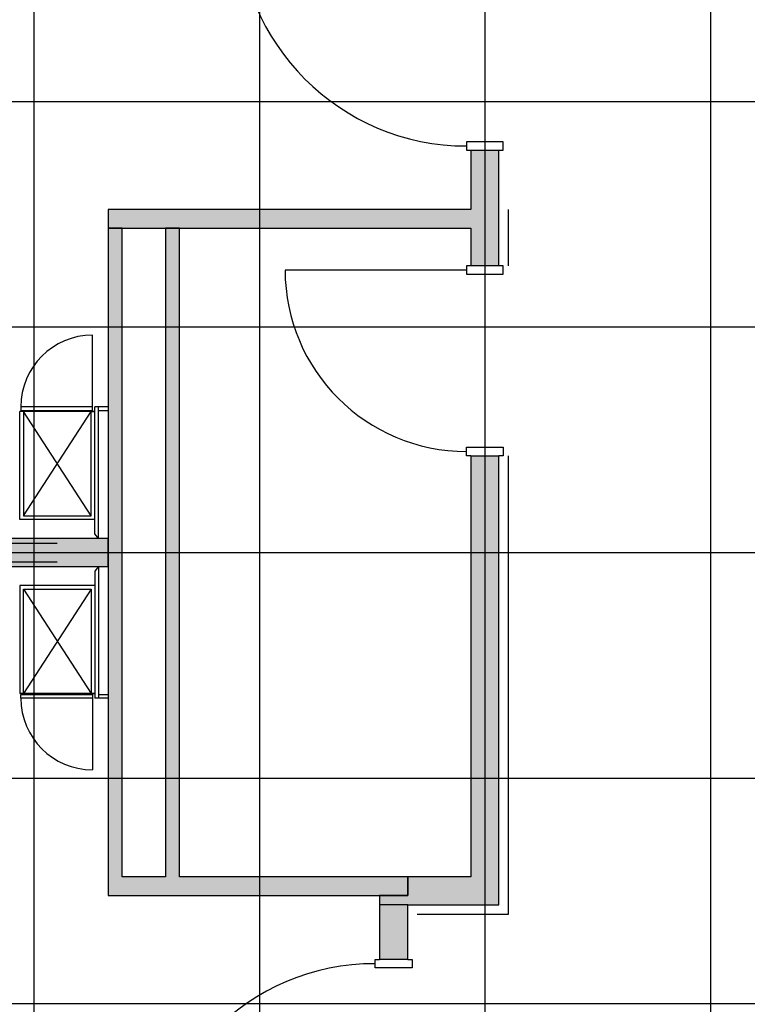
# Model space of a CAD drawing. Header units: millimetres. Extents: x 2502971067 to 2502991033, y 5626762590 to 5626807088.
# Tile 19 of 109: x 2502977375 to 2502981246, y 5626773606 to 5626778844. Entities that reach past the tile are written whole.
import ezdxf

# ---------------------------------------------------------------- set-up
doc = ezdxf.new("R2010")
doc.units = ezdxf.units.MM
for name, color, linetype in [('A_Raster', 253, 'Continuous'), ('A_Schraffur-Wand', 9, 'Continuous'), ('A_Tür', 1, 'Continuous'), ('A_Wand', 7, 'Continuous'), ('I_Möbel', 2, 'Continuous')]:
    doc.layers.add(name, color=color, linetype=linetype)

msp = doc.modelspace()

# ---------------------------------------------------------------- hatches: boundary and pattern name
at = {"layer": 'A_Schraffur-Wand'}
h = msp.add_hatch(color=256, dxfattribs=at)
h.dxf.hatch_style = 1
h.paths.add_polyline_path([(2502979925, 5626778149.9985), (2502979775, 5626778149.9985), (2502979775, 5626777835), (2502977845, 5626777835), (2502977845, 5626777735), (2502977920, 5626777735), (2502978150, 5626777735), (2502978225, 5626777735), (2502979775, 5626777735), (2502979775, 5626777535), (2502979925, 5626777535)])
h = msp.add_hatch(color=256, dxfattribs=at)
h.dxf.hatch_style = 1
h.paths.add_polyline_path([(2502978150, 5626774285), (2502977920, 5626774285), (2502977920, 5626777735), (2502977845, 5626777735), (2502977845, 5626776084.99946), (2502977845, 5626775934.99946), (2502977845, 5626774285), (2502977845, 5626774185), (2502979290, 5626774185), (2502979440, 5626774185), (2502979440, 5626774285), (2502978225, 5626774285), (2502978225, 5626777735), (2502978150, 5626777735)])
h = msp.add_hatch(color=256, dxfattribs=at)
h.dxf.hatch_style = 1
h.paths.add_polyline_path([(2502979925, 5626776525), (2502979775, 5626776525), (2502979775, 5626774285), (2502979440, 5626774285), (2502979440, 5626774185), (2502979290, 5626774185), (2502979290, 5626774135), (2502979440, 5626774135), (2502979925, 5626774135)])
h = msp.add_hatch(color=256, dxfattribs=at)
h.dxf.hatch_style = 1
h.paths.add_polyline_path([(2502977845, 5626775934.99946), (2502977845, 5626776084.99946), (2502975894.998, 5626776084.99946), (2502975894.998, 5626775934.99946)])
h = msp.add_hatch(color=256, dxfattribs=at)
h.dxf.hatch_style = 1
h.paths.add_polyline_path([(2502979290, 5626773844.9995), (2502979440, 5626773844.9995), (2502979440, 5626774135), (2502979290, 5626774135)])

# ---------------------------------------------------------------- linework, layer by layer
at = {"layer": 'A_Raster'}
for p, q in [((2502977450, 5626806160), (2502977450, 5626762660)), ((2502978650, 5626806160), (2502978650, 5626762660)), ((2502979850, 5626806160), (2502979850, 5626762660)), ((2502981050, 5626806160), (2502981050, 5626762660)), ((2502971300, 5626778410), (2502990800, 5626778410)), ((2502971300, 5626777210), (2502990800, 5626777210)), ((2502971300, 5626776010), (2502990800, 5626776010)), ((2502971300, 5626774810), (2502990800, 5626774810)), ((2502971300, 5626773610), (2502990800, 5626773610))]:
    msp.add_line(p, q, dxfattribs=at)
at = {"layer": 'A_Tür'}
for p, q in [((2502979948, 5626778194.9985), (2502979752, 5626778194.9985)), ((2502979752, 5626778194.9985), (2502979752, 5626778149.9985)), ((2502979752, 5626778149.9985), (2502979775, 5626778149.9985)), ((2502979925, 5626778149.9985), (2502979948, 5626778149.9985)), ((2502979948, 5626778149.9985), (2502979948, 5626778194.9985)), ((2502979775, 5626777535), (2502979752, 5626777535)), ((2502979752, 5626777535), (2502979752, 5626777490)), ((2502979948, 5626777535), (2502979925, 5626777535)), ((2502979948, 5626777490), (2502979948, 5626777535)), ((2502979752, 5626777512.5), (2502978787, 5626777512.5)), ((2502979752, 5626777490), (2502979948, 5626777490)), ((2502979752, 5626776525), (2502979752, 5626776570)), ((2502979752, 5626776570), (2502979948, 5626776570)), ((2502979775, 5626776525), (2502979752, 5626776525)), ((2502979948, 5626776525), (2502979925, 5626776525)), ((2502979948, 5626776570), (2502979948, 5626776525)), ((2502979267, 5626773799.9995), (2502979267, 5626773844.9995)), ((2502979267, 5626773844.9995), (2502979290, 5626773844.9995)), ((2502979463, 5626773799.9995), (2502979267, 5626773799.9995)), ((2502979440, 5626773844.9995), (2502979463, 5626773844.9995)), ((2502979463, 5626773844.9995), (2502979463, 5626773799.9995))]:
    msp.add_line(p, q, dxfattribs=at)
for centre, radius, start, end in [((2502979752, 5626779387.4985), 1215, 180, 270), ((2502979752, 5626777512.5), 965, 180, 270), ((2502979267, 5626772607.4995), 1215, 90, 180)]:
    msp.add_arc(centre, radius, start, end, dxfattribs=at)
at = {"layer": 'A_Wand'}
for p, q in [((2502979775, 5626778149.9985), (2502979775, 5626777835)), ((2502979775, 5626778149.9985), (2502979925, 5626778149.9985)), ((2502979925, 5626777535), (2502979925, 5626778149.9985)), ((2502979775, 5626777835), (2502977845, 5626777835)), ((2502977845, 5626777835), (2502977845, 5626777735)), ((2502977845, 5626777735), (2502977920, 5626777735)), ((2502977845, 5626777735), (2502977845, 5626776084.99946)), ((2502977920, 5626777735), (2502977845, 5626777735)), ((2502977920, 5626777735), (2502978150, 5626777735)), ((2502977920, 5626774285), (2502977920, 5626777735)), ((2502978150, 5626777735), (2502978225, 5626777735)), ((2502978150, 5626777735), (2502978150, 5626774285)), ((2502978225, 5626777735), (2502978150, 5626777735)), ((2502978225, 5626777735), (2502979775, 5626777735)), ((2502978225, 5626774285), (2502978225, 5626777735)), ((2502979775, 5626777735), (2502979775, 5626777535)), ((2502979925, 5626777535), (2502979775, 5626777535)), ((2502979775, 5626776525), (2502979775, 5626774285)), ((2502979775, 5626776525), (2502979925, 5626776525)), ((2502979925, 5626774135), (2502979925, 5626776525)), ((2502977845, 5626776084.99946), (2502975894.998, 5626776084.99946)), ((2502977845, 5626775934.99946), (2502977845, 5626776084.99946)), ((2502977845, 5626776084.99946), (2502977845, 5626775934.99946)), ((2502975894.998, 5626775934.99946), (2502977845, 5626775934.99946)), ((2502977845, 5626775934.99946), (2502977845, 5626774285)), ((2502977845, 5626774285), (2502977845, 5626774185)), ((2502978150, 5626774285), (2502977920, 5626774285)), ((2502979440, 5626774285), (2502978225, 5626774285)), ((2502979775, 5626774285), (2502979440, 5626774285)), ((2502979440, 5626774285), (2502979440, 5626774185)), ((2502979440, 5626774185), (2502979440, 5626774285)), ((2502977845, 5626774185), (2502979290, 5626774185)), ((2502979440, 5626774185), (2502979290, 5626774185)), ((2502979290, 5626774185), (2502979290, 5626773844.9995)), ((2502979290, 5626774185), (2502979440, 5626774185)), ((2502979440, 5626774135), (2502979290, 5626774135)), ((2502979440, 5626774135), (2502979925, 5626774135)), ((2502979440, 5626773844.9995), (2502979440, 5626774135)), ((2502979440, 5626773844.9995), (2502979290, 5626773844.9995))]:
    msp.add_line(p, q, dxfattribs=at)
at = {"layer": 'A_Wand', "color": 2}
for p, q in [((2502976694.95768, 5626776059.99998), (2502977575, 5626776059.99998)), ((2502976694.95768, 5626775959.98839), (2502977575, 5626775959.98839))]:
    msp.add_line(p, q, dxfattribs=at)
at = {"layer": 'I_Möbel'}
for p, q in [((2502979975, 5626777535), (2502979975, 5626777834.9985)), ((2502977761.99772, 5626776784.99883), (2502977761.99772, 5626777165.99655)), ((2502977381, 5626776784.99883), (2502977381, 5626776764.99883)), ((2502977761.99772, 5626776784.99883), (2502977381, 5626776784.99883)), ((2502977761.99772, 5626776764.99883), (2502977761.99772, 5626776784.99883)), ((2502977845, 5626776784.99883), (2502977775, 5626776784.99883)), ((2502977775, 5626776108.57947), (2502977775, 5626776784.99883)), ((2502977795.00356, 5626776084.99896), (2502977795.00356, 5626776785.00033)), ((2502977375.00209, 5626776184.99546), (2502977375.00209, 5626776759.97712)), ((2502977395, 5626776759.97712), (2502977375.00209, 5626776759.97712)), ((2502977381, 5626776764.99883), (2502977761.99772, 5626776764.99883)), ((2502977395, 5626776759.97712), (2502977395, 5626776204.99546)), ((2502977755, 5626776204.99546), (2502977395, 5626776759.97712)), ((2502977395, 5626776204.99546), (2502977755, 5626776759.97712)), ((2502977755, 5626776759.97712), (2502977395, 5626776759.97712)), ((2502977754.99902, 5626776759.97712), (2502977775, 5626776759.97712)), ((2502977754.99902, 5626776759.97112), (2502977775, 5626776759.97712)), ((2502977755, 5626776204.99546), (2502977755, 5626776759.97712)), ((2502977775, 5626776759.97712), (2502977755, 5626776759.97712)), ((2502977775, 5626776204.99546), (2502977775, 5626776759.97712)), ((2502977795.00356, 5626776765.00033), (2502977845, 5626776764.99883)), ((2502979975, 5626774085), (2502979975, 5626776525)), ((2502977395, 5626776204.99546), (2502977755, 5626776204.99546)), ((2502977775, 5626776184.99546), (2502977375.00209, 5626776184.99546)), ((2502977795.00356, 5626776084.99896), (2502977775, 5626776108.57947)), ((2502977795.00356, 5626775934.98987), (2502977775, 5626775911.40936)), ((2502977775, 5626775911.40936), (2502977775, 5626775235.00362)), ((2502977795.00356, 5626775934.98987), (2502977795.00356, 5626775235.00212)), ((2502977375.00209, 5626775835.00699), (2502977375.00209, 5626775260.02534)), ((2502977775, 5626775835.00699), (2502977375.00209, 5626775835.00699)), ((2502977395, 5626775260.02534), (2502977395, 5626775815.00699)), ((2502977755, 5626775815.00699), (2502977395, 5626775260.02534)), ((2502977395, 5626775815.00699), (2502977755, 5626775260.02534)), ((2502977395, 5626775815.00699), (2502977755, 5626775815.00699)), ((2502977755, 5626775815.00699), (2502977755, 5626775260.02534)), ((2502977775, 5626775815.00699), (2502977775, 5626775260.02534)), ((2502977395, 5626775260.02534), (2502977375.00209, 5626775260.02534)), ((2502977381, 5626775235.00362), (2502977381, 5626775255.00362)), ((2502977381, 5626775255.00362), (2502977761.99772, 5626775255.00362)), ((2502977761.99772, 5626775235.00362), (2502977381, 5626775235.00362)), ((2502977755, 5626775260.02534), (2502977395, 5626775260.02534)), ((2502977754.99902, 5626775260.03134), (2502977775, 5626775260.02534)), ((2502977754.99902, 5626775260.02534), (2502977775, 5626775260.02534)), ((2502977775, 5626775260.02534), (2502977755, 5626775260.02534)), ((2502977761.99772, 5626775255.00362), (2502977761.99772, 5626775235.00362)), ((2502977761.99772, 5626775235.00362), (2502977761.99772, 5626774854.0059)), ((2502977845, 5626775235.00362), (2502977775, 5626775235.00362)), ((2502977795.00356, 5626775255.00212), (2502977845, 5626775255.00362)), ((2502979490, 5626774085), (2502979975, 5626774085))]:
    msp.add_line(p, q, dxfattribs=at)
for centre, start, end in [((2502977761.99772, 5626776784.99883), 90, 180), ((2502977761.99772, 5626775235.00362), 180, 270)]:
    msp.add_arc(centre, 380.997718, start, end, dxfattribs=at)

doc.saveas('drawing.dxf')
